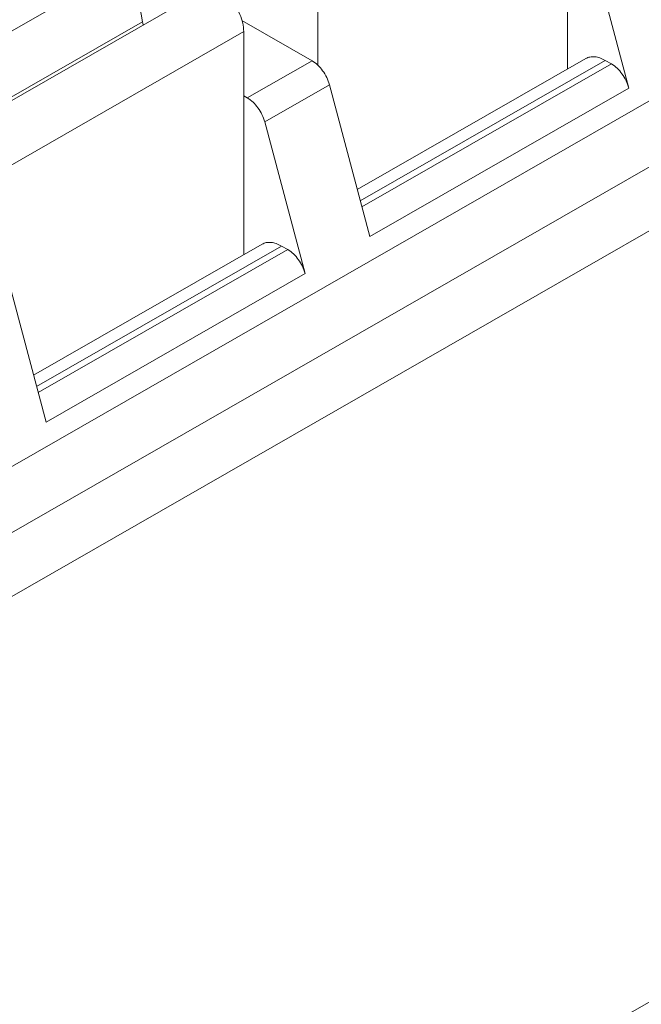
# Model space of a CAD drawing. Header units: centimetres. Extents: x -24.5 to 49.7, y -16.6 to 18.4.
# Tile 28 of 248: x -18.437 to -18.103, y -7.46 to -6.931. Entities that reach past the tile are written whole.
import ezdxf

# ---------------------------------------------------------------- set-up
doc = ezdxf.new("R2010")
doc.units = ezdxf.units.CM
doc.header["$MEASUREMENT"] = 0
doc.layers.add('layer 1', color=7, linetype='Continuous')

msp = doc.modelspace()

# ---------------------------------------------------------------- linework, layer by layer
at = {"layer": 'layer 1', "color": 1, "lineweight": 0}
msp.add_open_spline([(24.98821, 18.39808), (24.98821, 18.39808), (24.98821, -16.60193), (24.98821, -16.60193), (24.98821, -16.60193), (-24.51772, -16.60193), (-24.51772, -16.60193), (-24.51772, -16.60193), (-24.51772, 18.39808), (-24.51772, 18.39808), (-24.51772, 18.39808), (24.98821, 18.39808), (24.98821, 18.39808)], degree=3, knots=[0, 0, 0, 0, 0.25, 0.25, 0.25, 0.5, 0.5, 0.5, 0.75, 0.75, 0.75, 1, 1, 1, 1], dxfattribs=at)
at = {"layer": 'layer 1', "color": 5, "lineweight": 0}
msp.add_open_spline([(-23.26688, 17.18067), (-23.26688, 17.18067), (-23.26688, -15.60944), (-23.26688, -15.60944), (-23.26688, -15.60944), (23.98644, -15.60944), (23.98644, -15.60944)], degree=3, knots=[0, 0, 0, 0, 0.5, 0.5, 0.5, 1, 1, 1, 1], dxfattribs=at)
at = {"layer": 'layer 1', "lineweight": 9}
for points in [[(-18.95873, -7.952), (-18.95873, -7.952), (-13.17496, -4.63457), (-13.17496, -4.63457)], [(-18.91328, -7.95642), (-18.91328, -7.95642), (-13.12951, -4.63898), (-13.12951, -4.63898)], [(-18.1431, -6.95765), (-18.1431, -6.95765), (-18.1431, -6.83767), (-18.1431, -6.83767)], [(-18.3978, -6.88086), (-18.3978, -6.88086), (-18.53196, -6.95781), (-18.53196, -6.95781)], [(-18.13183, -6.88628), (-18.13183, -6.88628), (-18.11012, -6.96781), (-18.11012, -6.96781)], [(-18.37693, -6.89994), (-18.37693, -6.89994), (-18.51109, -6.97689), (-18.51109, -6.97689)], [(-18.37137, -6.93217), (-18.37137, -6.93217), (-18.37693, -6.89994), (-18.37693, -6.89994)], [(-18.27726, -6.91463), (-18.27726, -6.91463), (-18.27726, -6.95562), (-18.27726, -6.95562)], [(-18.33818, -6.91506), (-18.33818, -6.91506), (-18.47234, -6.99201), (-18.47234, -6.99201)], [(-18.50553, -7.00912), (-18.50553, -7.00912), (-18.37137, -6.93217), (-18.37137, -6.93217)], [(-18.37137, -6.93217), (-18.37128, -6.93271), (-18.37117, -6.93325), (-18.37104, -6.93378)], [(-18.2803, -6.95315), (-18.2803, -6.95315), (-18.31793, -6.93156), (-18.31793, -6.93156)], [(-18.31701, -6.93742), (-18.31701, -6.93742), (-18.45117, -7.01438), (-18.45117, -7.01438)], [(-18.31701, -7.0574), (-18.31701, -7.0574), (-18.31701, -6.93742), (-18.31701, -6.93742)], [(-18.25597, -7.02239), (-18.25597, -7.02239), (-18.13322, -6.95198), (-18.13322, -6.95198)], [(-18.31507, -6.9731), (-18.31507, -6.9731), (-18.2803, -6.95315), (-18.2803, -6.95315)], [(-18.12273, -6.953), (-18.12273, -6.953), (-18.25435, -7.02849), (-18.25435, -7.02849)], [(-18.25347, -7.03174), (-18.25347, -7.03174), (-18.11946, -6.95487), (-18.11946, -6.95487)], [(-18.12273, -6.953), (-18.12273, -6.953), (-18.11946, -6.95487), (-18.11946, -6.95487)], [(-19.83625, -7.97105), (-19.83625, -7.97105), (-18.08223, -6.965), (-18.08223, -6.965)], [(-18.27096, -6.96609), (-18.27096, -6.96609), (-18.30573, -6.98604), (-18.30573, -6.98604)], [(-18.24925, -7.04761), (-18.24925, -7.04761), (-18.27096, -6.96609), (-18.27096, -6.96609)], [(-18.11012, -6.96781), (-18.11012, -6.96781), (-18.24925, -7.04761), (-18.24925, -7.04761)], [(-18.31701, -6.97199), (-18.31701, -6.97199), (-18.31507, -6.9731), (-18.31507, -6.9731)], [(-19.8052, -7.98887), (-19.8052, -7.98887), (-18.05118, -6.98281), (-18.05118, -6.98281)], [(-18.30573, -6.98604), (-18.30573, -6.98604), (-18.28404, -7.06756), (-18.28404, -7.06756)], [(-18.04124, -7.01147), (-18.04124, -7.01147), (-19.78532, -8.01184), (-19.78532, -8.01184)], [(-18.42987, -7.12214), (-18.42987, -7.12214), (-18.30713, -7.05173), (-18.30713, -7.05173)], [(-18.29664, -7.05275), (-18.29664, -7.05275), (-18.42825, -7.12824), (-18.42825, -7.12824)], [(-18.42739, -7.13149), (-18.42739, -7.13149), (-18.29337, -7.05463), (-18.29337, -7.05463)], [(-18.29664, -7.05275), (-18.29664, -7.05275), (-18.29337, -7.05463), (-18.29337, -7.05463)], [(-18.42316, -7.14736), (-18.42316, -7.14736), (-18.44486, -7.06584), (-18.44486, -7.06584)], [(-18.28404, -7.06756), (-18.28404, -7.06756), (-18.42316, -7.14736), (-18.42316, -7.14736)]]:
    msp.add_open_spline(points, degree=3, dxfattribs=at)
for points, knots in [([(-18.31701, -6.93742), (-18.31701, -6.93593), (-18.31722, -6.93442), (-18.31755, -6.93295), (-18.31791, -6.93134), (-18.31845, -6.92976), (-18.3191, -6.92825), (-18.31978, -6.92667), (-18.3206, -6.92516), (-18.32154, -6.92372), (-18.32246, -6.92232), (-18.3235, -6.92099), (-18.32466, -6.91976), (-18.32573, -6.91863), (-18.3269, -6.91759), (-18.32818, -6.9167), (-18.32931, -6.91593), (-18.33052, -6.91526), (-18.33182, -6.91481), (-18.33292, -6.91443), (-18.33407, -6.9142), (-18.33525, -6.91425), (-18.33627, -6.9143), (-18.3373, -6.91456), (-18.33818, -6.91506)], [0, 0, 0, 0, 0.125, 0.125, 0.125, 0.25, 0.25, 0.25, 0.375, 0.375, 0.375, 0.5, 0.5, 0.5, 0.625, 0.625, 0.625, 0.75, 0.75, 0.75, 0.875, 0.875, 0.875, 1, 1, 1, 1]), ([(-18.12273, -6.953), (-18.12365, -6.95248), (-18.12461, -6.95202), (-18.12562, -6.95167), (-18.12652, -6.95136), (-18.12745, -6.95114), (-18.1284, -6.95104), (-18.12926, -6.95096), (-18.13012, -6.95099), (-18.13096, -6.95115), (-18.13176, -6.95131), (-18.13252, -6.95158), (-18.13322, -6.95198)], [0, 0, 0, 0, 0.25, 0.25, 0.25, 0.5, 0.5, 0.5, 0.75, 0.75, 0.75, 1, 1, 1, 1]), ([(-18.27096, -6.96609), (-18.27167, -6.96337), (-18.27293, -6.96081), (-18.27459, -6.9585), (-18.27614, -6.95636), (-18.27803, -6.95445), (-18.2803, -6.95315)], [0, 0, 0, 0, 0.5, 0.5, 0.5, 1, 1, 1, 1]), ([(-18.11012, -6.96781), (-18.11085, -6.9651), (-18.1121, -6.96253), (-18.11376, -6.96023), (-18.11531, -6.95808), (-18.11721, -6.95617), (-18.11946, -6.95487)], [0, 0, 0, 0, 0.5, 0.5, 0.5, 1, 1, 1, 1]), ([(-18.31507, -6.9731), (-18.31282, -6.9744), (-18.31092, -6.97631), (-18.30937, -6.97845), (-18.30772, -6.98076), (-18.30646, -6.98332), (-18.30573, -6.98604)], [0, 0, 0, 0, 0.5, 0.5, 0.5, 1, 1, 1, 1]), ([(-18.29664, -7.05275), (-18.29756, -7.05222), (-18.29852, -7.05177), (-18.29953, -7.05142), (-18.30043, -7.05111), (-18.30136, -7.05089), (-18.30231, -7.0508), (-18.30317, -7.05071), (-18.30403, -7.05073), (-18.30488, -7.0509), (-18.30566, -7.05106), (-18.30644, -7.05134), (-18.30713, -7.05173)], [0, 0, 0, 0, 0.25, 0.25, 0.25, 0.5, 0.5, 0.5, 0.75, 0.75, 0.75, 1, 1, 1, 1]), ([(-18.28404, -7.06756), (-18.28476, -7.06485), (-18.28601, -7.06228), (-18.28768, -7.05998), (-18.28922, -7.05783), (-18.29111, -7.05592), (-18.29337, -7.05463)], [0, 0, 0, 0, 0.5, 0.5, 0.5, 1, 1, 1, 1])]:
    msp.add_open_spline(points, degree=3, knots=knots, dxfattribs=at)

doc.saveas('drawing.dxf')
